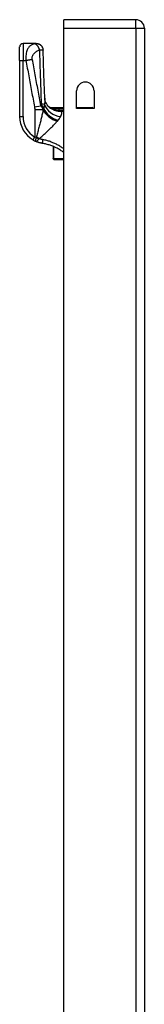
# Model space of a CAD drawing. Header units: inches. Extents: x 17 to 570, y 51 to 268.
# Tile 153 of 216: x 159.28 to 160.73, y 173.89 to 185.28. Entities that reach past the tile are written whole.
import ezdxf

# ---------------------------------------------------------------- set-up
doc = ezdxf.new("R2010")
doc.units = ezdxf.units.IN
doc.header["$MEASUREMENT"] = 0
doc.layers.add('Visible Edges(ANSI)', color=7, linetype='Continuous', lineweight=25)
doc.layers.add('Visible Tangent Edges(ANSI)', color=7, linetype='Continuous', lineweight=25)

msp = doc.modelspace()

# ---------------------------------------------------------------- linework, layer by layer
at = {"layer": 'Visible Edges(ANSI)'}
for p, q in [((160.626, 185.283), (159.791, 185.283)), ((159.791, 185.184), (159.791, 185.283)), ((159.791, 141.581), (159.791, 185.184)), ((160.725, 185.184), (160.725, 141.464)), ((159.472, 185.009), (159.32, 185.009)), ((159.473, 185.009), (159.472, 185.009)), ((159.28, 184.812), (159.28, 184.969)), ((159.28, 184.812), (159.28, 184.163)), ((159.94, 184.256), (159.94, 184.459)), ((160.143, 184.459), (160.143, 184.256)), ((159.637, 184.266), (159.791, 184.266)), ((159.66, 184.248), (159.659, 184.249)), ((159.94, 184.266), (160.119, 184.266)), ((160.143, 184.256), (159.94, 184.256)), ((159.67, 183.816), (159.67, 183.676)), ((159.67, 183.674), (159.67, 183.676)), ((159.678, 183.666), (159.791, 183.666))]:
    msp.add_line(p, q, dxfattribs=at)
at = {"layer": 'Visible Edges(ANSI)', "flags": 128}
for points in [[(159.473, 185.009), (159.488, 185.007), (159.503, 185.003), (159.516, 184.996), (159.528, 184.986), (159.538, 184.975), (159.545, 184.961), (159.55, 184.947), (159.552, 184.932)], [(159.571, 184.375), (159.561, 184.654), (159.552, 184.932)], [(159.623, 184.271), (159.611, 184.283), (159.599, 184.297), (159.59, 184.312), (159.582, 184.327), (159.577, 184.342), (159.573, 184.355), (159.572, 184.366), (159.571, 184.375)], [(159.659, 184.249), (159.658, 184.25), (159.656, 184.252), (159.654, 184.253), (159.653, 184.254), (159.651, 184.255), (159.65, 184.256), (159.648, 184.257), (159.647, 184.258), (159.646, 184.259), (159.645, 184.26), (159.644, 184.261), (159.643, 184.262), (159.642, 184.262), (159.641, 184.263), (159.64, 184.264), (159.639, 184.264), (159.639, 184.265), (159.638, 184.265), (159.638, 184.265), (159.637, 184.266), (159.637, 184.266), (159.637, 184.266), (159.637, 184.266), (159.637, 184.266)], [(159.668, 184.244), (159.668, 184.244), (159.667, 184.244), (159.667, 184.244), (159.667, 184.245), (159.666, 184.245), (159.666, 184.245), (159.666, 184.245), (159.665, 184.245), (159.665, 184.245), (159.664, 184.246), (159.664, 184.246), (159.664, 184.246), (159.663, 184.246), (159.663, 184.247), (159.663, 184.247), (159.662, 184.247), (159.662, 184.247), (159.662, 184.247), (159.661, 184.247), (159.661, 184.248), (159.661, 184.248), (159.661, 184.248), (159.66, 184.248), (159.66, 184.248)], [(159.435, 183.892), (159.436, 183.891), (159.437, 183.89), (159.438, 183.89), (159.44, 183.889), (159.441, 183.888), (159.442, 183.888), (159.443, 183.887), (159.444, 183.886), (159.446, 183.886), (159.447, 183.885), (159.448, 183.884), (159.449, 183.884), (159.45, 183.883), (159.452, 183.882), (159.453, 183.882), (159.454, 183.881), (159.455, 183.881), (159.456, 183.88), (159.458, 183.879), (159.459, 183.879), (159.46, 183.878), (159.461, 183.878), (159.462, 183.877), (159.464, 183.877)], [(159.545, 183.852), (159.541, 183.852), (159.538, 183.853), (159.534, 183.854), (159.531, 183.854), (159.527, 183.855), (159.524, 183.856), (159.52, 183.857), (159.517, 183.858), (159.514, 183.859), (159.51, 183.86), (159.507, 183.86), (159.503, 183.862), (159.5, 183.863), (159.497, 183.864), (159.493, 183.865), (159.49, 183.866), (159.487, 183.867), (159.483, 183.868), (159.48, 183.87), (159.477, 183.871), (159.473, 183.872), (159.47, 183.874), (159.467, 183.875), (159.464, 183.877)], [(159.791, 183.748), (159.782, 183.754), (159.773, 183.761), (159.763, 183.767), (159.754, 183.773), (159.744, 183.779), (159.735, 183.785), (159.725, 183.79), (159.715, 183.795), (159.705, 183.8), (159.695, 183.805), (159.685, 183.81), (159.674, 183.815), (159.664, 183.819), (159.653, 183.823), (159.643, 183.827), (159.632, 183.83), (159.621, 183.834), (159.611, 183.837), (159.6, 183.84), (159.589, 183.843), (159.578, 183.846), (159.567, 183.848), (159.556, 183.85), (159.545, 183.852)]]:
    msp.add_lwpolyline(points, dxfattribs=at)
at = {"layer": 'Visible Edges(ANSI)'}
for centre, radius, start, end in [((160.626, 185.184), 0.099, 0, 90), ((159.32, 184.969), 0.0394, 90, 180), ((160.041, 184.459), 0.102, 0, 180), ((159.73, 184.44), 0.197, 232.7495, 241.8538), ((160.119, 184.247), 0.0197, 27.3655, 90), ((159.595, 184.163), 0.315, 180, 239.4195), ((159.678, 183.674), 0.00787, 180, 270)]:
    msp.add_arc(centre, radius, start, end, dxfattribs=at)
at = {"layer": 'Visible Tangent Edges(ANSI)'}
for p, q in [((160.626, 185.184), (160.626, 185.283)), ((159.791, 185.184), (160.626, 185.184)), ((160.626, 185.184), (160.725, 185.184)), ((160.626, 185.184), (160.626, 141.464)), ((159.32, 185.009), (159.32, 184.812)), ((159.28, 184.812), (159.32, 184.812)), ((159.32, 184.812), (159.352, 184.812)), ((159.32, 184.163), (159.32, 184.812)), ((159.452, 184.274), (159.527, 184.288)), ((159.455, 184.245), (159.553, 184.245)), ((159.455, 184.245), (159.455, 183.926)), ((159.553, 184.236), (159.553, 184.245)), ((159.555, 184.253), (159.555, 184.242)), ((159.555, 184.253), (159.558, 184.253)), ((159.687, 184.242), (159.685, 184.237)), ((159.791, 184.253), (159.738, 184.253)), ((159.738, 184.234), (159.738, 184.253)), ((159.738, 184.234), (159.791, 184.234)), ((159.791, 184.233), (159.76, 184.233)), ((159.76, 184.233), (159.76, 184.223)), ((159.76, 184.223), (159.791, 184.223)), ((160.119, 184.256), (160.119, 184.266)), ((159.28, 184.163), (159.32, 184.163)), ((159.435, 183.892), (159.455, 183.926)), ((159.678, 183.672), (159.678, 183.813)), ((159.678, 183.672), (159.678, 183.666)), ((159.791, 183.672), (159.678, 183.672))]:
    msp.add_line(p, q, dxfattribs=at)
at = {"layer": 'Visible Tangent Edges(ANSI)', "flags": 128}
for points in [[(159.456, 185.005), (159.45, 185.004), (159.444, 185.002), (159.438, 185), (159.432, 184.998), (159.426, 184.995), (159.42, 184.993), (159.414, 184.989), (159.408, 184.986), (159.402, 184.982), (159.397, 184.977), (159.391, 184.972), (159.386, 184.966), (159.381, 184.959), (159.376, 184.951), (159.371, 184.943), (159.367, 184.933), (159.363, 184.922), (159.359, 184.91), (159.356, 184.896), (159.354, 184.881), (159.352, 184.865), (159.351, 184.848), (159.351, 184.83), (159.352, 184.812)], [(159.472, 185.009), (159.471, 185.009), (159.471, 185.009), (159.471, 185.009), (159.47, 185.009), (159.47, 185.008), (159.469, 185.008), (159.469, 185.008), (159.468, 185.008), (159.467, 185.008), (159.467, 185.008), (159.466, 185.008), (159.465, 185.008), (159.465, 185.007), (159.464, 185.007), (159.463, 185.007), (159.463, 185.007), (159.462, 185.007), (159.461, 185.006), (159.46, 185.006), (159.46, 185.006), (159.459, 185.006), (159.458, 185.006), (159.457, 185.006), (159.456, 185.005)], [(159.456, 185.005), (159.459, 185.005), (159.461, 185.004), (159.463, 185.002), (159.466, 185.001), (159.469, 184.999), (159.471, 184.997), (159.474, 184.995), (159.476, 184.993), (159.479, 184.99), (159.481, 184.987), (159.484, 184.984), (159.487, 184.981), (159.489, 184.977), (159.491, 184.974), (159.494, 184.97), (159.496, 184.966), (159.498, 184.962), (159.5, 184.958), (159.502, 184.954), (159.503, 184.95), (159.505, 184.946), (159.506, 184.941), (159.508, 184.937), (159.509, 184.933)], [(159.472, 185.009), (159.476, 185.009), (159.481, 185.008), (159.485, 185.007), (159.49, 185.006), (159.495, 185.005), (159.499, 185.003), (159.504, 185.001), (159.509, 184.999), (159.513, 184.996), (159.517, 184.993), (159.521, 184.99), (159.525, 184.987), (159.529, 184.983), (159.533, 184.979), (159.536, 184.975), (159.539, 184.97), (159.541, 184.966), (159.543, 184.961), (159.545, 184.956), (159.547, 184.952), (159.548, 184.947), (159.549, 184.942), (159.55, 184.937), (159.55, 184.933)], [(159.427, 184.826), (159.425, 184.833), (159.425, 184.84), (159.426, 184.847), (159.427, 184.854), (159.429, 184.861), (159.431, 184.867), (159.434, 184.873), (159.437, 184.878), (159.44, 184.883), (159.444, 184.888), (159.448, 184.893), (159.452, 184.897), (159.456, 184.901), (159.46, 184.905), (159.464, 184.908), (159.469, 184.912), (159.474, 184.915), (159.478, 184.918), (159.483, 184.921), (159.488, 184.924), (159.493, 184.927), (159.498, 184.929), (159.504, 184.931), (159.509, 184.933)], [(159.509, 184.933), (159.511, 184.933), (159.514, 184.933), (159.516, 184.933), (159.519, 184.934), (159.521, 184.934), (159.523, 184.934), (159.525, 184.934), (159.527, 184.934), (159.529, 184.934), (159.531, 184.934), (159.533, 184.934), (159.535, 184.934), (159.537, 184.934), (159.539, 184.934), (159.54, 184.934), (159.542, 184.934), (159.543, 184.934), (159.545, 184.934), (159.546, 184.934), (159.547, 184.933), (159.548, 184.933), (159.549, 184.933), (159.55, 184.933), (159.55, 184.933)], [(159.509, 184.933), (159.51, 184.907), (159.51, 184.881), (159.511, 184.855), (159.512, 184.829), (159.513, 184.803), (159.514, 184.776), (159.514, 184.75), (159.515, 184.724), (159.516, 184.698), (159.517, 184.672), (159.518, 184.646), (159.519, 184.62), (159.52, 184.593), (159.521, 184.567), (159.522, 184.541), (159.523, 184.515), (159.524, 184.489), (159.524, 184.463), (159.525, 184.437), (159.526, 184.41), (159.527, 184.384), (159.529, 184.358), (159.53, 184.332), (159.531, 184.306)], [(159.55, 184.933), (159.55, 184.933), (159.551, 184.933), (159.551, 184.933), (159.551, 184.933), (159.551, 184.933), (159.551, 184.932), (159.551, 184.932), (159.551, 184.932), (159.551, 184.932), (159.552, 184.932), (159.552, 184.932), (159.552, 184.932), (159.552, 184.932), (159.552, 184.932), (159.552, 184.932), (159.552, 184.932), (159.552, 184.932), (159.552, 184.932), (159.552, 184.932), (159.552, 184.932), (159.552, 184.932), (159.552, 184.932), (159.552, 184.932), (159.552, 184.932)], [(159.352, 184.812), (159.355, 184.812), (159.359, 184.813), (159.362, 184.814), (159.365, 184.814), (159.369, 184.815), (159.372, 184.815), (159.375, 184.816), (159.379, 184.817), (159.382, 184.817), (159.385, 184.818), (159.388, 184.818), (159.392, 184.819), (159.395, 184.82), (159.398, 184.82), (159.401, 184.821), (159.404, 184.821), (159.407, 184.822), (159.41, 184.823), (159.413, 184.823), (159.416, 184.824), (159.419, 184.824), (159.421, 184.825), (159.424, 184.825), (159.427, 184.826)], [(159.352, 184.812), (159.356, 184.79), (159.36, 184.767), (159.365, 184.745), (159.369, 184.722), (159.373, 184.7), (159.377, 184.678), (159.381, 184.655), (159.385, 184.633), (159.39, 184.61), (159.394, 184.588), (159.398, 184.566), (159.402, 184.543), (159.406, 184.521), (159.411, 184.498), (159.415, 184.476), (159.419, 184.454), (159.423, 184.431), (159.427, 184.409), (159.432, 184.386), (159.436, 184.364), (159.44, 184.342), (159.444, 184.319), (159.448, 184.297), (159.452, 184.274)], [(159.527, 184.288), (159.523, 184.311), (159.519, 184.333), (159.514, 184.356), (159.51, 184.378), (159.506, 184.4), (159.502, 184.423), (159.498, 184.445), (159.494, 184.467), (159.489, 184.49), (159.485, 184.512), (159.481, 184.535), (159.477, 184.557), (159.473, 184.579), (159.468, 184.602), (159.464, 184.624), (159.46, 184.647), (159.456, 184.669), (159.452, 184.691), (159.447, 184.714), (159.443, 184.736), (159.439, 184.759), (159.435, 184.781), (159.431, 184.803), (159.427, 184.826)], [(159.571, 184.375), (159.571, 184.373), (159.571, 184.37), (159.571, 184.367), (159.571, 184.364), (159.571, 184.362), (159.571, 184.359), (159.571, 184.356), (159.571, 184.353), (159.571, 184.35), (159.571, 184.347), (159.571, 184.344), (159.571, 184.341), (159.571, 184.338), (159.57, 184.334), (159.57, 184.331), (159.57, 184.328), (159.57, 184.325), (159.57, 184.321), (159.569, 184.318), (159.569, 184.315), (159.569, 184.311), (159.568, 184.308), (159.568, 184.304), (159.568, 184.301)], [(159.452, 184.274), (159.453, 184.273), (159.453, 184.272), (159.453, 184.271), (159.453, 184.269), (159.453, 184.268), (159.454, 184.267), (159.454, 184.266), (159.454, 184.265), (159.454, 184.263), (159.454, 184.262), (159.454, 184.261), (159.454, 184.26), (159.454, 184.259), (159.455, 184.257), (159.455, 184.256), (159.455, 184.255), (159.455, 184.254), (159.455, 184.253), (159.455, 184.251), (159.455, 184.25), (159.455, 184.249), (159.455, 184.248), (159.455, 184.246), (159.455, 184.245)], [(159.553, 184.236), (159.55, 184.224), (159.548, 184.213), (159.545, 184.201), (159.542, 184.189), (159.539, 184.177), (159.536, 184.164), (159.533, 184.152), (159.53, 184.139), (159.527, 184.127), (159.524, 184.114), (159.52, 184.101), (159.517, 184.089), (159.514, 184.076), (159.51, 184.063), (159.507, 184.05), (159.503, 184.037), (159.5, 184.023), (159.496, 184.01), (159.493, 183.997), (159.489, 183.984), (159.486, 183.97), (159.482, 183.957), (159.478, 183.944), (159.475, 183.931)], [(159.553, 184.245), (159.552, 184.247), (159.551, 184.249), (159.551, 184.251), (159.55, 184.252), (159.549, 184.254), (159.548, 184.256), (159.547, 184.258), (159.546, 184.26), (159.545, 184.261), (159.544, 184.263), (159.543, 184.265), (159.542, 184.267), (159.541, 184.268), (159.54, 184.27), (159.539, 184.272), (159.538, 184.274), (159.537, 184.276), (159.535, 184.277), (159.534, 184.279), (159.533, 184.281), (159.531, 184.283), (159.53, 184.285), (159.529, 184.286), (159.527, 184.288)], [(159.531, 184.306), (159.532, 184.304), (159.533, 184.302), (159.534, 184.3), (159.535, 184.298), (159.536, 184.296), (159.537, 184.293), (159.538, 184.291), (159.539, 184.289), (159.54, 184.287), (159.541, 184.285), (159.542, 184.283), (159.544, 184.281), (159.545, 184.278), (159.546, 184.276), (159.547, 184.274), (159.548, 184.272), (159.549, 184.269), (159.55, 184.267), (159.551, 184.265), (159.552, 184.263), (159.553, 184.26), (159.554, 184.258), (159.554, 184.256), (159.555, 184.253)], [(159.555, 184.242), (159.555, 184.242), (159.555, 184.241), (159.555, 184.241), (159.555, 184.241), (159.555, 184.241), (159.555, 184.241), (159.555, 184.24), (159.555, 184.24), (159.554, 184.24), (159.554, 184.24), (159.554, 184.239), (159.554, 184.239), (159.554, 184.239), (159.554, 184.239), (159.554, 184.238), (159.554, 184.238), (159.554, 184.238), (159.553, 184.238), (159.553, 184.237), (159.553, 184.237), (159.553, 184.237), (159.553, 184.237), (159.553, 184.236), (159.553, 184.236)], [(159.558, 184.253), (159.558, 184.253), (159.558, 184.252), (159.558, 184.252), (159.557, 184.252), (159.557, 184.251), (159.557, 184.251), (159.557, 184.25), (159.557, 184.25), (159.557, 184.249), (159.557, 184.249), (159.557, 184.248), (159.557, 184.248), (159.557, 184.247), (159.556, 184.247), (159.556, 184.246), (159.556, 184.246), (159.556, 184.245), (159.556, 184.245), (159.556, 184.244), (159.556, 184.244), (159.556, 184.243), (159.556, 184.243), (159.555, 184.242), (159.555, 184.242)], [(159.568, 184.301), (159.568, 184.299), (159.567, 184.297), (159.567, 184.295), (159.567, 184.293), (159.566, 184.29), (159.566, 184.288), (159.566, 184.286), (159.565, 184.284), (159.565, 184.282), (159.565, 184.28), (159.564, 184.278), (159.564, 184.276), (159.563, 184.274), (159.563, 184.272), (159.562, 184.27), (159.562, 184.268), (159.562, 184.266), (159.561, 184.265), (159.561, 184.263), (159.56, 184.261), (159.56, 184.259), (159.559, 184.257), (159.558, 184.255), (159.558, 184.253)], [(159.684, 184.252), (159.682, 184.252), (159.681, 184.252), (159.68, 184.252), (159.679, 184.252), (159.678, 184.252), (159.677, 184.252), (159.676, 184.252), (159.675, 184.251), (159.674, 184.251), (159.673, 184.251), (159.672, 184.251), (159.671, 184.251), (159.67, 184.251), (159.669, 184.251), (159.668, 184.25), (159.667, 184.25), (159.666, 184.25), (159.665, 184.25), (159.664, 184.25), (159.663, 184.249), (159.662, 184.249), (159.661, 184.249), (159.661, 184.249), (159.66, 184.248)], [(159.668, 184.244), (159.668, 184.244), (159.667, 184.244), (159.667, 184.245), (159.667, 184.245), (159.667, 184.245), (159.667, 184.245), (159.667, 184.245), (159.668, 184.245), (159.669, 184.245), (159.67, 184.245), (159.671, 184.245), (159.672, 184.245), (159.673, 184.245), (159.674, 184.244), (159.675, 184.244), (159.676, 184.244), (159.677, 184.244), (159.679, 184.243), (159.68, 184.243), (159.681, 184.243), (159.683, 184.243), (159.684, 184.242), (159.685, 184.242), (159.687, 184.242)], [(159.668, 184.244), (159.669, 184.243), (159.67, 184.243), (159.67, 184.243), (159.671, 184.243), (159.672, 184.242), (159.672, 184.242), (159.673, 184.242), (159.674, 184.241), (159.674, 184.241), (159.675, 184.241), (159.676, 184.24), (159.676, 184.24), (159.677, 184.24), (159.678, 184.24), (159.679, 184.239), (159.679, 184.239), (159.68, 184.239), (159.681, 184.238), (159.681, 184.238), (159.682, 184.238), (159.683, 184.238), (159.684, 184.237), (159.684, 184.237), (159.685, 184.237)], [(159.738, 184.253), (159.735, 184.253), (159.733, 184.253), (159.731, 184.253), (159.729, 184.253), (159.726, 184.253), (159.724, 184.253), (159.722, 184.253), (159.72, 184.253), (159.717, 184.253), (159.715, 184.253), (159.713, 184.253), (159.711, 184.253), (159.708, 184.253), (159.706, 184.253), (159.704, 184.253), (159.701, 184.253), (159.699, 184.253), (159.697, 184.253), (159.695, 184.253), (159.692, 184.253), (159.69, 184.252), (159.688, 184.252), (159.686, 184.252), (159.684, 184.252)], [(159.685, 184.237), (159.688, 184.236), (159.691, 184.235), (159.694, 184.234), (159.697, 184.233), (159.7, 184.232), (159.703, 184.231), (159.706, 184.23), (159.709, 184.23), (159.712, 184.229), (159.716, 184.228), (159.719, 184.227), (159.722, 184.227), (159.725, 184.226), (159.728, 184.226), (159.731, 184.225), (159.734, 184.225), (159.738, 184.225), (159.741, 184.224), (159.744, 184.224), (159.747, 184.224), (159.75, 184.224), (159.754, 184.224), (159.757, 184.223), (159.76, 184.223)], [(159.687, 184.242), (159.689, 184.241), (159.691, 184.241), (159.693, 184.241), (159.695, 184.24), (159.697, 184.24), (159.699, 184.239), (159.701, 184.239), (159.703, 184.239), (159.705, 184.238), (159.707, 184.238), (159.709, 184.238), (159.711, 184.237), (159.713, 184.237), (159.716, 184.237), (159.718, 184.236), (159.72, 184.236), (159.722, 184.236), (159.724, 184.235), (159.727, 184.235), (159.729, 184.235), (159.731, 184.235), (159.733, 184.234), (159.735, 184.234), (159.738, 184.234)], [(159.76, 184.233), (159.759, 184.233), (159.758, 184.233), (159.757, 184.233), (159.756, 184.233), (159.755, 184.233), (159.754, 184.233), (159.754, 184.233), (159.753, 184.233), (159.752, 184.233), (159.751, 184.233), (159.75, 184.233), (159.749, 184.233), (159.748, 184.233), (159.747, 184.233), (159.746, 184.233), (159.745, 184.233), (159.744, 184.233), (159.743, 184.234), (159.742, 184.234), (159.741, 184.234), (159.74, 184.234), (159.739, 184.234), (159.739, 184.234), (159.738, 184.234)], [(159.754, 184.161), (159.756, 184.164), (159.758, 184.168), (159.759, 184.171), (159.76, 184.174), (159.762, 184.177), (159.763, 184.18), (159.764, 184.183), (159.765, 184.186), (159.766, 184.189), (159.766, 184.192), (159.767, 184.194), (159.767, 184.197), (159.768, 184.2), (159.768, 184.202), (159.768, 184.205), (159.768, 184.207), (159.767, 184.209), (159.767, 184.212), (159.766, 184.214), (159.765, 184.216), (159.764, 184.218), (159.763, 184.22), (159.762, 184.222), (159.76, 184.223)], [(159.507, 183.906), (159.517, 183.915), (159.527, 183.924), (159.537, 183.933), (159.546, 183.941), (159.556, 183.95), (159.565, 183.959), (159.575, 183.968), (159.584, 183.976), (159.594, 183.985), (159.603, 183.994), (159.612, 184.002), (159.621, 184.011), (159.63, 184.019), (159.638, 184.028), (159.647, 184.036), (159.655, 184.044), (159.664, 184.053), (159.672, 184.061), (159.68, 184.069), (159.687, 184.077), (159.695, 184.085), (159.702, 184.093), (159.709, 184.101), (159.716, 184.108)], [(159.716, 184.108), (159.716, 184.108), (159.716, 184.109), (159.717, 184.109), (159.717, 184.109), (159.717, 184.109), (159.717, 184.109), (159.717, 184.109), (159.717, 184.11), (159.717, 184.11), (159.718, 184.11), (159.718, 184.11), (159.718, 184.11), (159.718, 184.11), (159.718, 184.111), (159.718, 184.111), (159.718, 184.111), (159.719, 184.111), (159.719, 184.111), (159.719, 184.111), (159.719, 184.112), (159.719, 184.112), (159.719, 184.112), (159.719, 184.112), (159.72, 184.112)], [(159.72, 184.112), (159.72, 184.113), (159.72, 184.113), (159.72, 184.113), (159.721, 184.113), (159.721, 184.114), (159.721, 184.114), (159.721, 184.114), (159.722, 184.115), (159.722, 184.115), (159.722, 184.115), (159.723, 184.116), (159.723, 184.116), (159.723, 184.116), (159.723, 184.117), (159.724, 184.117), (159.724, 184.117), (159.724, 184.118), (159.724, 184.118), (159.725, 184.118), (159.725, 184.119), (159.725, 184.119), (159.726, 184.119), (159.726, 184.119), (159.726, 184.12)], [(159.726, 184.12), (159.728, 184.122), (159.729, 184.123), (159.731, 184.125), (159.732, 184.127), (159.733, 184.129), (159.735, 184.13), (159.736, 184.132), (159.737, 184.134), (159.739, 184.136), (159.74, 184.138), (159.741, 184.139), (159.742, 184.141), (159.743, 184.143), (159.745, 184.144), (159.746, 184.146), (159.747, 184.148), (159.748, 184.15), (159.749, 184.151), (159.75, 184.153), (159.751, 184.155), (159.752, 184.156), (159.753, 184.158), (159.753, 184.159), (159.754, 184.161)], [(159.472, 183.919), (159.471, 183.919), (159.471, 183.92), (159.47, 183.92), (159.469, 183.92), (159.468, 183.92), (159.468, 183.921), (159.467, 183.921), (159.466, 183.921), (159.466, 183.921), (159.465, 183.922), (159.464, 183.922), (159.463, 183.922), (159.463, 183.923), (159.462, 183.923), (159.461, 183.923), (159.461, 183.923), (159.46, 183.924), (159.459, 183.924), (159.458, 183.924), (159.458, 183.924), (159.457, 183.925), (159.456, 183.925), (159.456, 183.925), (159.455, 183.926)], [(159.472, 183.919), (159.471, 183.917), (159.47, 183.914), (159.47, 183.911), (159.469, 183.909), (159.468, 183.906), (159.467, 183.904), (159.467, 183.901), (159.466, 183.899), (159.465, 183.897), (159.464, 183.895), (159.464, 183.892), (159.463, 183.891), (159.463, 183.889), (159.462, 183.887), (159.462, 183.885), (159.462, 183.884), (159.462, 183.882), (159.461, 183.881), (159.461, 183.88), (159.462, 183.879), (159.462, 183.878), (159.462, 183.878), (159.463, 183.877), (159.464, 183.877)], [(159.464, 183.877), (159.465, 183.876), (159.467, 183.876), (159.468, 183.875), (159.47, 183.876), (159.471, 183.876), (159.473, 183.876), (159.474, 183.877), (159.476, 183.877), (159.477, 183.878), (159.479, 183.879), (159.481, 183.881), (159.482, 183.882), (159.484, 183.883), (159.486, 183.885), (159.488, 183.887), (159.49, 183.888), (159.491, 183.89), (159.493, 183.892), (159.495, 183.894), (159.497, 183.896), (159.499, 183.899), (159.501, 183.901), (159.503, 183.903), (159.504, 183.905)], [(159.475, 183.931), (159.474, 183.93), (159.474, 183.93), (159.474, 183.929), (159.474, 183.929), (159.474, 183.928), (159.474, 183.928), (159.474, 183.927), (159.474, 183.927), (159.474, 183.926), (159.473, 183.926), (159.473, 183.926), (159.473, 183.925), (159.473, 183.925), (159.473, 183.924), (159.473, 183.924), (159.473, 183.923), (159.473, 183.923), (159.473, 183.922), (159.473, 183.922), (159.472, 183.921), (159.472, 183.921), (159.472, 183.92), (159.472, 183.92), (159.472, 183.919)], [(159.504, 183.905), (159.505, 183.905), (159.505, 183.905), (159.505, 183.905), (159.505, 183.905), (159.505, 183.905), (159.505, 183.906), (159.505, 183.906), (159.505, 183.906), (159.505, 183.906), (159.505, 183.906), (159.506, 183.906), (159.506, 183.906), (159.506, 183.906), (159.506, 183.906), (159.506, 183.906), (159.506, 183.906), (159.506, 183.906), (159.506, 183.906), (159.507, 183.906), (159.507, 183.906), (159.507, 183.906), (159.507, 183.906), (159.507, 183.906), (159.507, 183.906)], [(159.551, 183.894), (159.549, 183.895), (159.547, 183.895), (159.546, 183.895), (159.544, 183.896), (159.542, 183.896), (159.54, 183.897), (159.538, 183.897), (159.536, 183.897), (159.535, 183.898), (159.533, 183.898), (159.531, 183.899), (159.529, 183.899), (159.527, 183.9), (159.525, 183.9), (159.524, 183.901), (159.522, 183.901), (159.52, 183.902), (159.518, 183.903), (159.516, 183.903), (159.515, 183.904), (159.513, 183.904), (159.511, 183.905), (159.509, 183.906), (159.507, 183.906)], [(159.545, 183.852), (159.545, 183.852), (159.545, 183.852), (159.545, 183.853), (159.545, 183.853), (159.545, 183.854), (159.545, 183.855), (159.545, 183.856), (159.545, 183.857), (159.546, 183.859), (159.546, 183.861), (159.546, 183.863), (159.546, 183.865), (159.547, 183.867), (159.547, 183.869), (159.547, 183.872), (159.548, 183.874), (159.548, 183.877), (159.549, 183.879), (159.549, 183.882), (159.549, 183.884), (159.55, 183.887), (159.55, 183.889), (159.551, 183.892), (159.551, 183.894)], [(159.791, 183.789), (159.782, 183.795), (159.773, 183.802), (159.764, 183.808), (159.754, 183.814), (159.745, 183.82), (159.735, 183.826), (159.726, 183.831), (159.716, 183.837), (159.706, 183.842), (159.696, 183.847), (159.686, 183.851), (159.676, 183.856), (159.666, 183.86), (159.656, 183.864), (159.646, 183.868), (159.635, 183.872), (159.625, 183.876), (159.615, 183.879), (159.604, 183.882), (159.594, 183.885), (159.583, 183.888), (159.572, 183.89), (159.562, 183.892), (159.551, 183.894)]]:
    msp.add_lwpolyline(points, dxfattribs=at)
at = {"layer": 'Visible Tangent Edges(ANSI)'}
msp.add_arc((159.595, 184.163), 0.276, 180, 239.4195, dxfattribs=at)
for centre, major_axis, ratio, start_param, end_param in [((159.16, 187.784), (0.28, -3.673), 0.09119, 0.304696, 0.320055), ((159.456, 184.292), (0.118, 0.005), 0.119705, 0.32039, 0.882192), ((159.06, 187.765), (0.383, -3.672), 0.123492, 0.276298, 0.284), ((159.716, 184.236), (0.171, -0.098), 0.594817, 3.909946, 5.041872), ((159.72, 184.242), (-0.17, 0.099), 0.604176, 0.765681, 1.908282), ((159.726, 184.253), (-0.172, 0.096), 0.627605, 0.730588, 1.910065), ((159.754, 184.316), (0.186, -0.063), 0.76978, 3.653505, 4.968734), ((159.752, 184.42), (-0.129, -0.149), 0.924855, 0, 0.390841), ((159.684, 184.233), (-0.0011, 0.0197), 0.203793, 5.152212, 6.005141), ((159.501, 183.919), (0.181, -0.078), 0.058123, 4.578197, 4.757923), ((159.507, 183.931), (0.159, -0.116), 0.099559, 4.577369, 4.785224), ((159.678, 183.676), (-0.00787, 0), 0.489583, 0, 1.570796)]:
    msp.add_ellipse(centre, major_axis=major_axis, ratio=ratio, start_param=start_param, end_param=end_param, dxfattribs=at)

doc.saveas('drawing.dxf')
